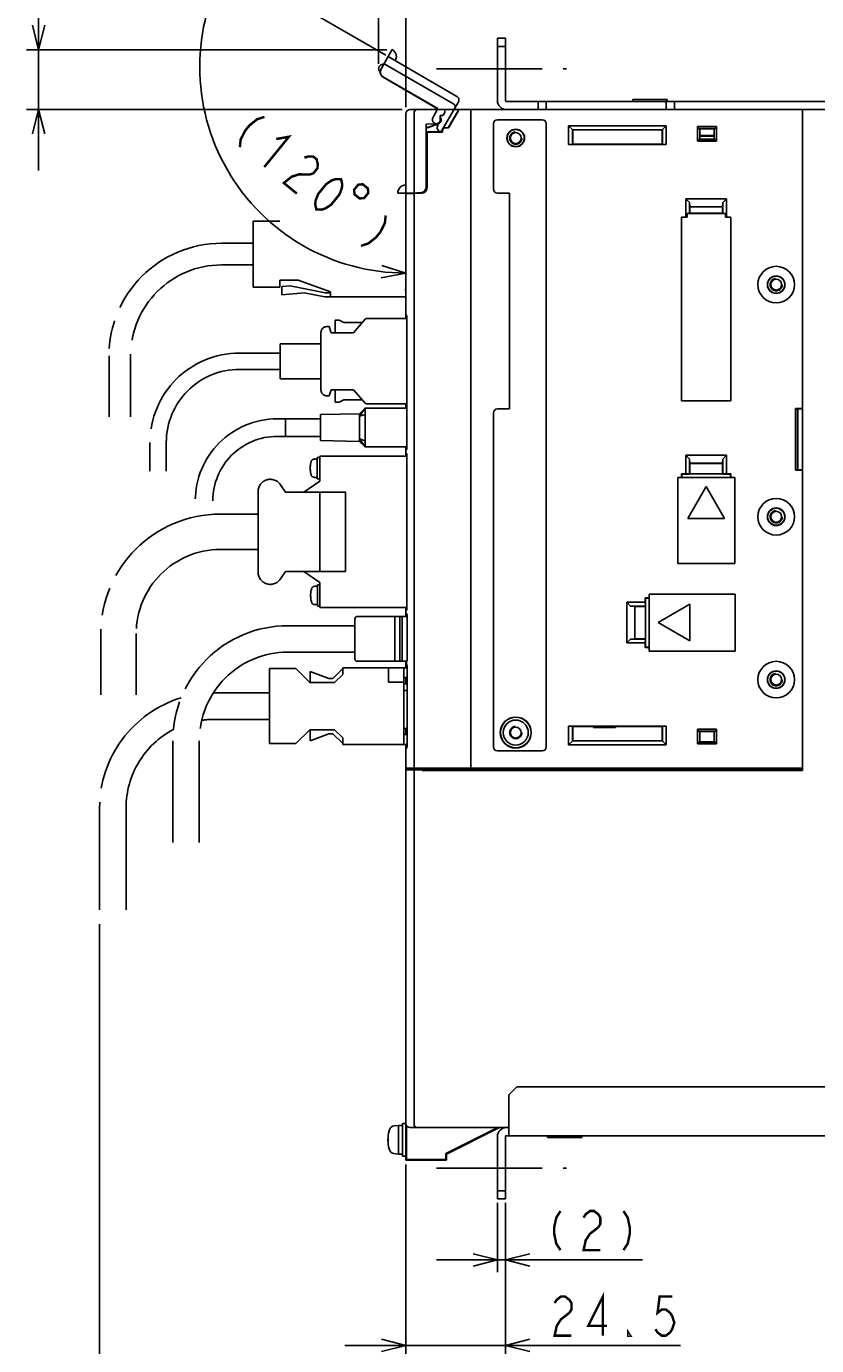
# Model space of a CAD drawing. Extents: x 97 to 1223, y 94 to 848.
# Tile 36 of 40: x 867 to 1061, y 351 to 675. Entities that reach past the tile are written whole.
import ezdxf

# ---------------------------------------------------------------- set-up
doc = ezdxf.new("R2010")
doc.units = 0
doc.header["$LTSCALE"] = 69.3
for name, pattern in [('CENTER', [0.6, 0.375, -0.075, 0.075, -0.075]), ('HIDDEN', [0.2, 0.1, -0.1]), ('PHANTOM', [0.8, 0.45, -0.05, 0.1, -0.05, 0.1, -0.05])]:
    doc.linetypes.add(name, pattern=pattern)
doc.layers.get('0').update_dxf_attribs({"linetype": 'CONTINUOUS'})
for name, color, linetype in [('ALL_AXIS', 7, 'CONTINUOUS'), ('ALL_CURVE', 7, 'CONTINUOUS'), ('ALL_DIM', 7, 'CONTINUOUS'), ('ALL_FEATURES', 7, 'CONTINUOUS'), ('DEFAULT_2', 8, 'HIDDEN'), ('OBSTRUCTIVE_DTM', 7, 'CONTINUOUS')]:
    doc.layers.add(name, color=color, linetype=linetype)
doc.dimstyles.get("Standard").update_dxf_attribs({"dimtxt": 2.5, "dimasz": 2.5, "dimexe": 1.25, "dimexo": 0.625, "dimtad": 1, "dimcen": 2.5, "dimazin": 3, "dimtfac": 1, "dimtmove": 0, "dimatfit": 3})

# ---------------------------------------------------------------- blocks, each defined once
blk = doc.blocks.new('_OPEN')
at = {"color": 0, "linetype": 'BYBLOCK'}
for p, q in [((0, 0), (-1, 0.25)), ((-1, -0.25), (0, 0)), ((-1, 0), (0, 0))]:
    blk.add_line(p, q, dxfattribs=at)
blk = doc.blocks.new('*D5')
at = {"layer": 'ALL_DIM', "color": 2, "linetype": 'CONTINUOUS'}
for p, q in [((953.31, 666.24), (953.31, 690.5)), ((960, 655.62), (960, 690.5)), ((953.31, 687.5), (938.31, 687.5)), ((938.31, 687.5), (956.66, 687.5)), ((990.93, 687.5), (956.66, 687.5)), ((960, 687.5), (990.93, 687.5))]:
    blk.add_line(p, q, dxfattribs=at)
at = {"layer": 'ALL_DIM', "color": 2, "linetype": 'CONTINUOUS', "xscale": 6, "yscale": 6, "zscale": 6}
blk.add_blockref('_OPEN', (953.31, 687.5), dxfattribs=at)
at = {"layer": 'ALL_DIM', "color": 2, "linetype": 'CONTINUOUS', "xscale": 6, "yscale": 6, "zscale": 6, "rotation": 180}
blk.add_blockref('_OPEN', (960, 687.5), dxfattribs=at)
blk = doc.blocks.new('*D6')
at = {"layer": 'ALL_DIM', "color": 2, "linetype": 'CONTINUOUS'}
for p, q in [((955.05, 668.35), (913.54, 692.32)), ((960, 632.18), (960, 611.84))]:
    blk.add_line(p, q, dxfattribs=at)
for points in [[(914.79, 684.78), (916.13, 690.82), (912.11, 686.12)], [(953.92, 613.7), (960, 614.84), (954.1, 616.69)]]:
    blk.add_lwpolyline(points, dxfattribs=at)
for start, end in [(150, 210), (210, 270)]:
    blk.add_arc((960, 665.49), 50.65, start, end, dxfattribs=at)
blk = doc.blocks.new('*D7')
at = {"layer": 'ALL_DIM', "color": 2, "linetype": 'CONTINUOUS'}
for p, q in [((869.75, 669.7), (869.75, 708.57)), ((869.75, 708.57), (869.75, 662.35)), ((955.32, 669.7), (866.75, 669.7)), ((869.75, 640), (869.75, 662.35)), ((959.08, 655), (866.75, 655)), ((869.75, 655), (869.75, 640))]:
    blk.add_line(p, q, dxfattribs=at)
at = {"layer": 'ALL_DIM', "color": 2, "linetype": 'CONTINUOUS', "xscale": 6, "yscale": 6, "zscale": 6}
for p, rotation in [((869.75, 669.7), 270), ((869.75, 655), 90)]:
    blk.add_blockref('_OPEN', p, dxfattribs=dict(at, rotation=rotation))
blk = doc.blocks.new('*D8')
at = {"layer": 'ALL_DIM', "color": 2, "linetype": 'CONTINUOUS'}
for p, q in [((960, 395.76), (960, 327.5)), ((1170, 395.44), (1170, 327.5)), ((960, 330.5), (1065, 330.5)), ((1170, 330.5), (1065, 330.5))]:
    blk.add_line(p, q, dxfattribs=at)
at = {"layer": 'ALL_DIM', "color": 2, "linetype": 'CONTINUOUS', "xscale": 6, "yscale": 6, "zscale": 6, "rotation": 180}
blk.add_blockref('_OPEN', (960, 330.5), dxfattribs=at)
at = {"layer": 'ALL_DIM', "color": 2, "linetype": 'CONTINUOUS', "xscale": 6, "yscale": 6, "zscale": 6}
blk.add_blockref('_OPEN', (1170, 330.5), dxfattribs=at)
blk = doc.blocks.new('*D9')
at = {"layer": 'ALL_DIM', "color": 2, "linetype": 'CONTINUOUS'}
for p, q in [((884.75, 454.98), (884.75, 327.5)), ((960, 395.96), (960, 327.5)), ((884.75, 330.5), (922.38, 330.5)), ((960, 330.5), (922.38, 330.5))]:
    blk.add_line(p, q, dxfattribs=at)
at = {"layer": 'ALL_DIM', "color": 2, "linetype": 'CONTINUOUS', "xscale": 6, "yscale": 6, "zscale": 6, "rotation": 180}
blk.add_blockref('_OPEN', (884.75, 330.5), dxfattribs=at)
at = {"layer": 'ALL_DIM', "color": 2, "linetype": 'CONTINUOUS', "xscale": 6, "yscale": 6, "zscale": 6}
blk.add_blockref('_OPEN', (960, 330.5), dxfattribs=at)
blk = doc.blocks.new('*D11')
at = {"layer": 'ALL_DIM', "color": 2, "linetype": 'CONTINUOUS'}
for p, q in [((960, 394.58), (960, 348.5)), ((984.5, 386.5), (984.5, 348.5)), ((960, 351.5), (945, 351.5)), ((945, 351.5), (972.25, 351.5)), ((1027.51, 351.5), (972.25, 351.5)), ((984.5, 351.5), (1027.51, 351.5))]:
    blk.add_line(p, q, dxfattribs=at)
at = {"layer": 'ALL_DIM', "color": 2, "linetype": 'CONTINUOUS', "xscale": 6, "yscale": 6, "zscale": 6}
blk.add_blockref('_OPEN', (960, 351.5), dxfattribs=at)
at = {"layer": 'ALL_DIM', "color": 2, "linetype": 'CONTINUOUS', "xscale": 6, "yscale": 6, "zscale": 6, "rotation": 180}
blk.add_blockref('_OPEN', (984.5, 351.5), dxfattribs=at)
blk = doc.blocks.new('*D12')
at = {"layer": 'ALL_DIM', "color": 2, "linetype": 'CONTINUOUS'}
for p, q in [((982.5, 386.5), (982.5, 369.5)), ((984.5, 386.5), (984.5, 369.5)), ((982.5, 372.5), (967.5, 372.5)), ((967.5, 372.5), (983.5, 372.5)), ((1018.12, 372.5), (983.5, 372.5)), ((984.5, 372.5), (1018.12, 372.5))]:
    blk.add_line(p, q, dxfattribs=at)
at = {"layer": 'ALL_DIM', "color": 2, "linetype": 'CONTINUOUS', "xscale": 6, "yscale": 6, "zscale": 6}
blk.add_blockref('_OPEN', (982.5, 372.5), dxfattribs=at)
at = {"layer": 'ALL_DIM', "color": 2, "linetype": 'CONTINUOUS', "xscale": 6, "yscale": 6, "zscale": 6, "rotation": 180}
blk.add_blockref('_OPEN', (984.5, 372.5), dxfattribs=at)

msp = doc.modelspace()

# ---------------------------------------------------------------- linework, layer by layer
at = {"color": 7, "linetype": 'CONTINUOUS'}
for p, q in [((1006.1, 503.5), (1006.1, 503.279)), ((1006.1, 503.279), (1011.5, 503.279)), ((1011.5, 503.279), (1011.5, 503.5)), ((999.4, 492.711), (999.4, 493))]:
    msp.add_line(p, q, dxfattribs=at)
for centre, radius, start, end in [((1009.222, 493), 4.318, 180, 183.88651), ((1009.222, 493), 4.318, 356.11349, 360), ((1019.46, 493), 5.334, 180, 183.14424)]:
    msp.add_arc(centre, radius, start, end, dxfattribs=at)
at = {"layer": 'ALL_AXIS', "color": 7, "linetype": 'CENTER'}
for p, q in [((967.5, 665), (999.5, 665)), ((967.5, 395), (999.5, 395))]:
    msp.add_line(p, q, dxfattribs=at)
at = {"layer": 'ALL_AXIS', "color": 7, "linetype": 'CONTINUOUS'}
for p, q in [((1015.8, 657.465), (1015.8, 657)), ((1015.8, 657.465), (1024.2, 657.465)), ((1024.2, 657.465), (1024.2, 657)), ((976, 493), (976, 654)), ((962, 493.3), (962, 634.388)), ((957.3, 530.5), (957.3, 519.5)), ((957.3, 530.5), (958.5, 530.5)), ((959.1, 530.5), (960.3, 530.5)), ((960.3, 530.5), (960.3, 519.817)), ((960, 493.3), (960, 497.918)), ((960, 493.3), (976, 493.3)), ((960.3, 493), (960.3, 493.3)), ((960.3, 493), (976, 493)), ((958.2, 405.5), (957.081, 405.402)), ((958.2, 405.5), (959.2, 405.5)), ((958.2, 405.5), (958.2, 398.5)), ((959.2, 406), (960, 406)), ((959.2, 406), (959.2, 398)), ((960, 406), (960, 398)), ((960.145, 403.772), (960, 403.772)), ((994.8, 402.535), (994.8, 403)), ((994.8, 402.535), (1003.2, 402.535)), ((1003.2, 402.535), (1003.2, 403)), ((958.2, 398.5), (957.081, 398.598)), ((958.2, 398.5), (959.2, 398.5)), ((960.145, 400.228), (960, 400.228)), ((959.2, 398), (960, 398))]:
    msp.add_line(p, q, dxfattribs=at)
at = {"layer": 'ALL_AXIS', "color": 8, "linetype": 'PHANTOM'}
for p, q in [((922.51, 611.4), (922.51, 627.6)), ((922.51, 627.6), (929.01, 627.6)), ((929.01, 613.1), (929.01, 611.4)), ((933.51, 613.1), (929.01, 613.1)), ((941.51, 610.25), (933.51, 613.1)), ((929.01, 611.4), (922.51, 611.4)), ((941.51, 609), (941.51, 610.25)), ((959.628, 609), (941.51, 609)), ((948.6, 580.3), (939, 580.1)), ((939, 573.7), (939, 580.1)), ((950, 581.65), (948.6, 579.678)), ((948.6, 580.3), (948.6, 573.5)), ((950, 580.15), (948.6, 579.678)), ((930.4, 574.75), (930.4, 579.05)), ((939, 579.05), (930.4, 579.05)), ((939, 574.75), (930.4, 574.75)), ((948.6, 573.5), (939, 573.7)), ((950, 572.15), (948.6, 574.122)), ((950, 573.65), (948.6, 574.122)), ((938.201, 569.18), (937.508, 569.18)), ((938.201, 564.33), (938.201, 569.53)), ((938.895, 569.53), (938.201, 569.53)), ((938.895, 563.75), (938.895, 569.9)), ((938.895, 569.9), (960.254, 569.9)), ((934.895, 561.05), (938.895, 563.75)), ((938.201, 564.68), (937.508, 564.68)), ((938.895, 564.33), (938.201, 564.33)), ((923.695, 541.4), (923.695, 561.2)), ((929.195, 562.859), (930.395, 561.05)), ((930.395, 541.55), (929.195, 539.741)), ((938.895, 538.85), (934.895, 541.55)), ((938.295, 537.92), (937.601, 537.92)), ((938.295, 533.07), (938.295, 538.27)), ((938.895, 538.27), (938.295, 538.27)), ((938.895, 532.7), (938.895, 538.85)), ((938.295, 533.42), (937.601, 533.42)), ((938.895, 533.07), (938.295, 533.07)), ((960.254, 532.7), (938.895, 532.7))]:
    msp.add_line(p, q, dxfattribs=at)
at = {"layer": 'ALL_AXIS', "color": 7, "linetype": 'CONTINUOUS'}
for points in [[(973.26, 400.227), (973.262, 400.231), (973.305, 400.256), (973.402, 400.309), (973.556, 400.39), (973.766, 400.499), (974.028, 400.634), (974.341, 400.793), (974.706, 400.979), (975.125, 401.191), (975.599, 401.43), (976.135, 401.699), (976.736, 402)], [(976.874, 402), (976.261, 401.694), (975.715, 401.422), (975.23, 401.182), (974.801, 400.97), (974.426, 400.785), (974.101, 400.626), (973.828, 400.493), (973.606, 400.386), (973.437, 400.306), (973.325, 400.254), (973.269, 400.23), (973.26, 400.227)], [(976.736, 402), (977.349, 402.306), (977.895, 402.578), (978.38, 402.818), (978.809, 403.03), (979.184, 403.215), (979.508, 403.374), (979.782, 403.507), (980.004, 403.614), (980.172, 403.694), (980.284, 403.746), (980.341, 403.77), (980.35, 403.773)], [(980.35, 403.773), (980.347, 403.769), (980.305, 403.744), (980.208, 403.691), (980.053, 403.61), (979.844, 403.501), (979.582, 403.366), (979.269, 403.207), (978.904, 403.021), (978.485, 402.809), (978.01, 402.57), (977.475, 402.301), (976.874, 402)]]:
    msp.add_lwpolyline(points, dxfattribs=at)
for centre, radius in [((1051, 612), 4.5), ((1051, 555), 4.5), ((1051, 515), 4.5), ((987, 502), 3.075)]:
    msp.add_circle(centre, radius, dxfattribs=at)
at = {"layer": 'ALL_AXIS', "color": 8, "linetype": 'PHANTOM'}
for centre, radius, start, end in [((959.628, 609.882), 0.882, 270, 295.03531), ((959.628, 609.882), 0.882, 64.28379, 79.58902), ((942.501, 566.93), 6, 163.80865, 196.19135), ((937.508, 568.38), 0.8, 90, 163.80865), ((926.695, 561.2), 3, 33.56834, 180), ((937.508, 565.48), 0.8, 196.19135, 270), ((926.695, 541.4), 3, 180, 326.43166), ((937.601, 537.12), 0.8, 90, 163.80865), ((942.595, 535.67), 6, 163.80865, 196.19135), ((937.601, 534.22), 0.8, 196.19135, 270)]:
    msp.add_arc(centre, radius, start, end, dxfattribs=at)
at = {"layer": 'ALL_AXIS', "color": 7, "linetype": 'CONTINUOUS'}
for centre, radius, start, end in [((957.194, 404.107), 1.3, 95, 164.11915), ((964.6, 402), 9, 164.11915, 195.88085), ((957.194, 399.893), 1.3, 195.88085, 265)]:
    msp.add_arc(centre, radius, start, end, dxfattribs=at)
at = {"layer": 'ALL_CURVE', "color": 40, "linetype": 'CONTINUOUS'}
msp.add_line((955.848, 402), (955.6, 402), dxfattribs=at)
msp.add_arc((964.6, 402), 9, 166.5066, 193.4934, dxfattribs=at)
at = {"layer": 'ALL_DIM', "color": 2, "linetype": 'CONTINUOUS', "const_width": 0.6}
for points in [[(925.261, 653.205), (923.45, 652.615), (921.536, 651.078), (920.526, 649.837), (919.412, 647.65), (919.203, 645.757)], [(928.149, 647.761), (931.265, 648.32), (925.207, 640.873)], [(935.059, 643.172), (935.964, 643.467), (937.269, 643.436), (938.07, 642.785), (938.365, 641.513), (938.261, 640.567), (937.251, 639.326), (936.346, 639.031), (935.041, 639.061), (933.735, 639.092), (931.925, 638.502), (930.01, 636.966), (933.213, 634.361)], [(938.016, 630.453), (937.72, 631.725), (937.825, 632.671), (938.434, 634.238), (940.453, 636.721), (941.863, 637.636), (942.769, 637.931), (944.074, 637.9), (944.37, 636.629), (944.265, 635.682), (943.656, 634.116), (941.636, 631.633), (940.226, 630.718), (939.321, 630.423), (938.016, 630.453)], [(948.286, 636.537), (947.276, 635.295), (947.392, 634.17), (948.633, 633.16), (949.759, 633.276), (950.768, 634.517), (950.653, 635.643), (949.411, 636.652), (948.286, 636.537)], [(955.043, 628.977), (954.834, 627.085), (953.72, 624.898), (952.71, 623.656), (950.795, 622.12), (948.985, 621.53)], [(997.993, 384.5), (996.961, 382.9), (996.445, 380.5), (996.445, 378.9), (996.961, 376.5), (997.993, 374.9)], [(1003.669, 382.9), (1004.185, 383.7), (1005.217, 384.5), (1006.249, 384.5), (1007.281, 383.7), (1007.797, 382.9), (1007.797, 381.3), (1007.281, 380.5)], [(1013.473, 384.5), (1014.505, 382.9), (1015.021, 380.5), (1015.021, 378.9), (1014.505, 376.5), (1013.473, 374.9)], [(1007.281, 380.5), (1005.217, 378.9), (1004.185, 377.3), (1003.669, 374.9), (1007.797, 374.9)], [(996.553, 361.9), (997.069, 362.7), (998.101, 363.5), (999.133, 363.5), (1000.165, 362.7), (1000.681, 361.9), (1000.681, 360.3), (1000.165, 359.5)], [(1008.421, 353.9), (1008.421, 363.5), (1004.809, 356.3), (1009.453, 356.3)], [(1025.449, 363.5), (1022.353, 363.5), (1021.837, 359.5), (1022.869, 360.3), (1023.901, 360.3), (1024.933, 359.5), (1025.449, 358.7), (1025.965, 357.1), (1025.449, 355.5), (1024.933, 354.7), (1023.901, 353.9), (1022.869, 353.9), (1021.837, 354.7), (1021.321, 355.5)], [(1000.165, 359.5), (998.101, 357.9), (997.069, 356.3), (996.553, 353.9), (1000.681, 353.9)], [(1015.129, 353.9), (1014.613, 353.9), (1014.613, 354.7), (1015.129, 353.9)]]:
    msp.add_lwpolyline(points, dxfattribs=at)
at = {"layer": 'ALL_FEATURES', "color": 3, "linetype": 'CONTINUOUS'}
for p, q in [((982.5, 657.2), (982.5, 672.5)), ((984.7, 655), (994, 655)), ((1024.5, 655), (1162.8, 655)), ((1001.7, 493), (1001.7, 492.711)), ((984.7, 405), (985.3, 405)), ((982.5, 387.5), (982.5, 402.8))]:
    msp.add_line(p, q, dxfattribs=at)
at = {"layer": 'ALL_FEATURES', "color": 7, "linetype": 'CONTINUOUS'}
for p, q in [((984.5, 672.5), (982.5, 672.5)), ((984.5, 672.5), (984.5, 657.2)), ((984.5, 670.5), (982.5, 670.5)), ((961, 655), (984.7, 655)), ((969.6, 654.995), (969.6, 654.5)), ((970.431, 650.55), (973, 655)), ((976, 492.8), (976, 655)), ((984.7, 657), (1162.8, 657)), ((992.5, 655), (992.5, 657)), ((1024.5, 655), (994, 655)), ((994.5, 655), (994.5, 657)), ((1024, 655), (1024, 657)), ((1026, 655), (1026, 657)), ((1057.493, 654.975), (1057.491, 655)), ((1057.491, 655), (1057.494, 654.966)), ((1057.493, 654.975), (1057.496, 654.866)), ((1057.496, 654.83), (1057.495, 654.901)), ((1057.498, 654.669), (1057.496, 654.866)), ((1057.499, 654.316), (1057.497, 654.707)), ((1057.5, 654.242), (1057.499, 654.5)), ((960, 603.7), (960, 654)), ((962, 634.5), (962, 654)), ((967.534, 651.532), (964.969, 651.442)), ((964.969, 636.032), (964.969, 651.442)), ((964.969, 651.442), (965, 651.412)), ((967.535, 651.501), (965, 651.412)), ((965, 650.476), (967.858, 651.444)), ((965, 636.001), (965, 651.412)), ((965, 650.439), (967.869, 651.411)), ((967.147, 651.487), (967.346, 651.429)), ((967.346, 651.429), (967.656, 651.429)), ((967.463, 651.451), (967.702, 651.442)), ((967.838, 651.506), (967.656, 651.444)), ((968.395, 652.076), (968.46, 652.078)), ((968.469, 653.531), (968.469, 652.5)), ((968.469, 653.531), (968.5, 653.5)), ((968.6, 653.531), (968.469, 653.531)), ((968.5, 653.5), (968.5, 652.5)), ((968.6, 653.5), (968.5, 653.5)), ((968.5, 652.678), (968.565, 652.679)), ((968.539, 652.195), (968.583, 652.5)), ((972.503, 654), (970.471, 650.48)), ((981.5, 651.5), (981.5, 635.5)), ((993.5, 652.5), (982.5, 652.5)), ((994.5, 498.5), (994.5, 651.5)), ((1057.5, 654.259), (1057.5, 492.647)), ((965, 649.5), (968.95, 649.5)), ((965, 649.465), (965.2, 649.465)), ((965.2, 649.465), (965.2, 635.949)), ((965.2, 649.465), (965.235, 649.43)), ((965.235, 635.95), (965.235, 649.43)), ((965.235, 649.43), (969.02, 649.43)), ((968.95, 649.5), (968.95, 649.8)), ((968.95, 649.5), (969.02, 649.43)), ((969.02, 649.8), (969.02, 649.43)), ((970.431, 650.55), (969.7, 650.55)), ((970.471, 650.48), (969.7, 650.48)), ((970.431, 650.55), (970.471, 650.48)), ((1000, 646.43), (1000, 651)), ((1000, 651), (1001, 650)), ((1000, 651), (1024, 651)), ((1000.964, 646.464), (1000.964, 650.036)), ((1000.964, 650.036), (1023.036, 650.036)), ((1001, 650), (1001, 646.5)), ((1023, 650), (1001, 650)), ((1023, 650), (1024, 651)), ((1023, 646.5), (1023, 650)), ((1023.036, 650.036), (1023.036, 646.464)), ((1024, 651), (1024, 646.43)), ((1031.7, 647.2), (1031.7, 650.8)), ((1031.819, 650.354), (1031.7, 650.8)), ((1031.7, 650.8), (1036.3, 650.8)), ((1031.819, 650.354), (1036.181, 650.354)), ((1031.819, 650.354), (1032.236, 650.3)), ((1032.236, 650.3), (1032.236, 647.7)), ((1035.764, 650.3), (1032.236, 650.3)), ((1032.236, 648.613), (1035.764, 648.613)), ((1032.236, 648.5), (1035.764, 648.5)), ((1036.181, 650.354), (1035.764, 650.3)), ((1035.764, 647.7), (1035.764, 650.3)), ((1036.3, 650.8), (1036.181, 650.354)), ((1036.3, 650.8), (1036.3, 647.2)), ((1000.964, 646.464), (1000, 646.43)), ((1024, 646.43), (1000, 646.43)), ((1000.964, 646.464), (1001, 646.5)), ((1001, 646.5), (1023, 646.5)), ((1023.036, 646.464), (1023, 646.5)), ((1024, 646.43), (1023.036, 646.464)), ((1031.7, 647.2), (1031.819, 647.646)), ((1036.3, 647.2), (1031.7, 647.2)), ((1031.819, 647.646), (1032.236, 647.7)), ((1036.181, 647.646), (1031.819, 647.646)), ((1032.236, 647.7), (1035.764, 647.7)), ((1036.181, 647.646), (1035.764, 647.7)), ((1036.181, 647.646), (1036.3, 647.2)), ((957.998, 634.5), (963.501, 634.5)), ((960, 634.318), (963.786, 634.451)), ((962.3, 634.5), (962.3, 634.399)), ((962.685, 634.5), (962.685, 634.534)), ((962.685, 634.534), (963.468, 634.533)), ((963.964, 634.573), (963.501, 634.5)), ((964.382, 634.786), (963.964, 634.573)), ((964, 634.479), (964, 634.592)), ((982.5, 634.5), (985.5, 634.5)), ((985.5, 634.5), (985.5, 581.5)), ((1028.8, 633.1), (1028.8, 628.57)), ((1028.8, 633.1), (1029.728, 632.172)), ((1028.8, 633.1), (1038.8, 633.1)), ((1029.728, 632.172), (1029.728, 629.463)), ((1029.764, 631.136), (1029.728, 632.172)), ((1037.872, 632.172), (1037.836, 631.136)), ((1037.872, 632.172), (1038.8, 633.1)), ((1037.872, 629.463), (1037.872, 632.172)), ((1038.8, 628.57), (1038.8, 633.1)), ((1027.73, 628.57), (1027.73, 583.43)), ((1027.73, 628.57), (1027.741, 628.559)), ((1028.8, 628.57), (1027.73, 628.57)), ((1027.741, 583.441), (1027.741, 628.559)), ((1027.741, 628.559), (1029.1, 628.559)), ((1029.1, 628.559), (1028.8, 628.57)), ((1029.728, 629.463), (1029.1, 629.441)), ((1029.1, 628.559), (1029.1, 629.441)), ((1029.1, 629.441), (1038.5, 629.441)), ((1029.728, 629.463), (1029.8, 629.536)), ((1029.764, 631.136), (1029.8, 631.1)), ((1029.764, 631.136), (1037.836, 631.136)), ((1029.8, 631.1), (1029.8, 629.536)), ((1037.8, 631.1), (1029.8, 631.1)), ((1029.8, 629.536), (1037.8, 629.536)), ((1037.836, 631.136), (1037.8, 631.1)), ((1037.8, 629.536), (1037.8, 631.1)), ((1037.872, 629.463), (1037.8, 629.536)), ((1037.872, 629.463), (1038.5, 629.441)), ((1038.5, 628.559), (1038.5, 629.441)), ((1038.8, 628.57), (1038.5, 628.559)), ((1038.5, 628.559), (1039.859, 628.559)), ((1039.87, 628.57), (1038.8, 628.57)), ((1039.87, 628.57), (1039.859, 628.559)), ((1039.859, 628.559), (1039.859, 583.441)), ((1039.87, 583.43), (1039.87, 628.57)), ((960.022, 604.651), (960, 604.761)), ((960.084, 604.56), (960.022, 604.651)), ((960.168, 604.504), (960.084, 604.56)), ((960.246, 604.145), (960.254, 603.979)), ((960.254, 571.921), (960.254, 603.979)), ((1027.73, 583.43), (1027.741, 583.441)), ((1027.73, 583.43), (1039.87, 583.43)), ((1039.859, 583.441), (1027.741, 583.441)), ((1039.87, 583.43), (1039.859, 583.441)), ((960, 582.7), (960, 581.65)), ((981.5, 580.5), (981.5, 498.5)), ((985.5, 581.5), (982.5, 581.5)), ((1055.704, 581.57), (1055.704, 566.43)), ((1055.704, 581.57), (1057.5, 581.57)), ((1055.8, 581.378), (1055.704, 581.57)), ((1055.739, 581.5), (1057.483, 581.5)), ((1055.8, 566.5), (1055.8, 581.5)), ((1055.827, 581.5), (1055.827, 566.5)), ((1056.3, 581.5), (1056.3, 566.5)), ((1057.471, 581.5), (1057.471, 566.5)), ((1057.5, 581.57), (1057.483, 581.5)), ((960, 569.9), (960, 572.15)), ((960.022, 571.249), (960, 571.139)), ((960.022, 570.751), (960, 570.861)), ((960.084, 571.34), (960.022, 571.249)), ((960.084, 570.66), (960.022, 570.751)), ((960.168, 571.396), (960.084, 571.34)), ((960.168, 570.604), (960.084, 570.66)), ((960.254, 571.921), (960.246, 571.756)), ((960.246, 570.246), (960.254, 570.079)), ((960.254, 532.521), (960.254, 570.079)), ((1028.8, 570.1), (1028.8, 565.57)), ((1028.8, 570.1), (1029.728, 569.172)), ((1028.8, 570.1), (1038.8, 570.1)), ((1029.764, 568.136), (1029.728, 569.172)), ((1029.728, 569.172), (1029.728, 565.537)), ((1029.764, 568.136), (1029.8, 568.1)), ((1029.764, 568.136), (1037.836, 568.136)), ((1029.8, 568.1), (1029.8, 565.535)), ((1037.8, 568.1), (1029.8, 568.1)), ((1037.836, 568.136), (1037.8, 568.1)), ((1037.8, 565.535), (1037.8, 568.1)), ((1037.872, 569.172), (1037.836, 568.136)), ((1037.872, 569.172), (1038.8, 570.1)), ((1037.872, 565.537), (1037.872, 569.172)), ((1038.8, 565.57), (1038.8, 570.1)), ((1026.8, 564.6), (1026.8, 543.5)), ((1040.8, 564.6), (1026.8, 564.6)), ((1027.73, 565.57), (1027.73, 564.6)), ((1027.73, 565.57), (1027.8, 565.5)), ((1028.8, 565.57), (1027.73, 565.57)), ((1027.8, 565.5), (1027.8, 564.6)), ((1029.765, 565.5), (1027.8, 565.5)), ((1029.728, 565.537), (1028.8, 565.57)), ((1029.728, 565.537), (1029.765, 565.5)), ((1029.765, 565.5), (1029.8, 565.535)), ((1029.8, 565.535), (1037.8, 565.535)), ((1037.835, 565.5), (1037.8, 565.535)), ((1037.872, 565.537), (1037.835, 565.5)), ((1039.8, 565.5), (1037.835, 565.5)), ((1038.8, 565.57), (1037.872, 565.537)), ((1039.87, 565.57), (1038.8, 565.57)), ((1039.87, 565.57), (1039.8, 565.5)), ((1039.8, 564.6), (1039.8, 565.5)), ((1039.87, 564.6), (1039.87, 565.57)), ((1040.8, 543.5), (1040.8, 564.6)), ((1055.704, 566.43), (1055.8, 566.622)), ((1057.5, 566.43), (1055.704, 566.43)), ((1055.739, 566.5), (1057.483, 566.5)), ((1057.5, 566.43), (1057.483, 566.5)), ((1033.8, 562.394), (1029.3, 554.6)), ((1038.3, 554.6), (1033.8, 562.394)), ((1029.3, 554.6), (1038.3, 554.6)), ((1026.8, 543.5), (1040.8, 543.5)), ((1018.83, 535.07), (1018.83, 534)), ((1018.83, 535.07), (1018.9, 535)), ((1019.8, 535.07), (1018.83, 535.07)), ((1018.9, 535), (1018.9, 533.035)), ((1019.8, 535), (1018.9, 535)), ((1019.8, 536), (1019.8, 522)), ((1040.9, 536), (1019.8, 536)), ((1040.9, 522), (1040.9, 536)), ((960, 531.466), (960, 532.7)), ((960.022, 531.849), (960, 531.739)), ((960, 530.5), (960, 531.463)), ((960.084, 531.94), (960.022, 531.849)), ((960.168, 531.996), (960.084, 531.94)), ((960.254, 532.521), (960.246, 532.356)), ((1014.3, 524), (1014.3, 534)), ((1015.228, 533.072), (1014.3, 534)), ((1018.83, 534), (1014.3, 534)), ((1018.863, 533.072), (1015.228, 533.072)), ((1015.228, 533.072), (1016.264, 533.036)), ((1016.264, 524.964), (1016.264, 533.036)), ((1016.264, 533.036), (1016.3, 533)), ((1016.3, 533), (1016.3, 525)), ((1018.865, 533), (1016.3, 533)), ((1018.83, 534), (1018.863, 533.072)), ((1018.863, 533.072), (1018.9, 533.035)), ((1018.9, 533.035), (1018.865, 533)), ((1018.865, 533), (1018.865, 525)), ((1029.8, 533.5), (1022.006, 529)), ((1029.8, 524.5), (1029.8, 533.5)), ((958.5, 530.5), (957.3, 530.5)), ((958.5, 530.5), (958.5, 519.5)), ((959.1, 530.5), (959.1, 519.5)), ((960.3, 530.5), (959.1, 530.5)), ((960.195, 531.195), (960.193, 531.197)), ((960.301, 530.827), (960.312, 530.628)), ((960.312, 530.628), (960.312, 520.015)), ((1022.006, 529), (1029.8, 524.5)), ((1014.3, 524), (1015.228, 524.928)), ((1016.264, 524.964), (1015.228, 524.928)), ((1015.228, 524.928), (1018.863, 524.928)), ((1016.264, 524.964), (1016.3, 525)), ((1016.3, 525), (1018.865, 525)), ((1018.863, 524.928), (1018.83, 524)), ((1018.863, 524.928), (1018.9, 524.965)), ((1018.9, 524.965), (1018.865, 525)), ((1018.9, 524.965), (1018.9, 523)), ((1014.3, 524), (1018.83, 524)), ((1018.83, 524), (1018.83, 522.93)), ((1018.83, 522.93), (1018.9, 523)), ((1018.83, 522.93), (1019.8, 522.93)), ((1018.9, 523), (1019.8, 523)), ((1019.8, 522), (1040.9, 522)), ((958.5, 519.5), (957.3, 519.5)), ((960.222, 519.5), (959.1, 519.5)), ((960, 517.9), (960, 519.5)), ((960.19, 519.376), (960.206, 519.471)), ((960.19, 518.794), (960.19, 519.376)), ((960.19, 518.794), (960.213, 518.68)), ((960.206, 519.471), (960.222, 519.51)), ((960.213, 518.68), (960.222, 518.659)), ((960.222, 519.511), (960.222, 519.51)), ((960.222, 518.659), (960.222, 518.659)), ((960.312, 520.015), (960.311, 519.996)), ((960, 515.5), (960, 514)), ((960.311, 518.174), (960.312, 518.155)), ((960.312, 518.155), (960.312, 498.735)), ((960, 503), (960, 501.5)), ((1000, 499), (1000, 503.57)), ((1000, 503.57), (1024, 503.57)), ((1000, 503.57), (1000.964, 503.536)), ((1000.964, 503.536), (1001, 503.5)), ((1000.964, 499.964), (1000.964, 503.536)), ((1001, 503.5), (1001, 500)), ((1023, 503.5), (1001, 503.5)), ((1023.036, 503.536), (1023, 503.5)), ((1023, 500), (1023, 503.5)), ((1023.036, 503.536), (1024, 503.57)), ((1023.036, 503.536), (1023.036, 499.964)), ((1024, 503.57), (1024, 499)), ((1031.7, 502.8), (1036.3, 502.8)), ((1031.7, 499.2), (1031.7, 502.8)), ((1031.819, 502.354), (1031.7, 502.8)), ((1031.819, 502.354), (1036.181, 502.354)), ((1031.819, 502.354), (1032.236, 502.3)), ((1035.764, 502.3), (1032.236, 502.3)), ((1032.236, 502.3), (1032.236, 499.7)), ((1036.181, 502.354), (1035.764, 502.3)), ((1035.764, 499.7), (1035.764, 502.3)), ((1036.3, 502.8), (1036.181, 502.354)), ((1036.3, 502.8), (1036.3, 499.2)), ((960, 499.1), (960, 497.919)), ((1000, 499), (1001, 500)), ((1024, 499), (1000, 499)), ((1023.036, 499.964), (1000.964, 499.964)), ((1001, 500), (1023, 500)), ((1023, 500), (1024, 499)), ((1031.7, 499.2), (1031.819, 499.646)), ((1036.3, 499.2), (1031.7, 499.2)), ((1031.819, 499.646), (1032.236, 499.7)), ((1036.181, 499.646), (1031.819, 499.646)), ((1032.236, 499.7), (1035.764, 499.7)), ((1036.181, 499.646), (1035.764, 499.7)), ((1036.181, 499.646), (1036.3, 499.2)), ((960.21, 498.202), (960.202, 498.19)), ((960.312, 498.735), (960.302, 498.549)), ((982.5, 497.5), (993.5, 497.5)), ((960, 406), (960, 493.3)), ((964, 492.813), (960, 492.743)), ((962, 406), (962, 493)), ((962.119, 493), (962.119, 492.78)), ((963.25, 492.8), (963.25, 493)), ((964, 492.813), (964, 492.647)), ((964, 492.713), (964.75, 492.713)), ((1057.5, 492.647), (964, 492.647)), ((964.75, 492.713), (964.75, 493)), ((964.75, 492.826), (974.708, 493)), ((964.75, 492.8), (976, 492.8)), ((976, 493.3), (1057.5, 493.3)), ((976, 493), (1057.497, 493)), ((976, 492.912), (980.825, 492.912)), ((980.825, 493), (980.825, 492.912)), ((981.052, 492.798), (980.825, 492.912)), ((981.052, 493), (981.052, 492.798)), ((981.052, 492.798), (989.738, 492.798)), ((989.738, 492.798), (989.738, 493)), ((989.738, 492.798), (990, 492.667)), ((990, 493), (990, 492.667)), ((990, 492.667), (991.5, 492.667)), ((991.5, 492.667), (991.5, 493)), ((991.762, 492.798), (991.5, 492.667)), ((991.762, 492.798), (991.762, 493)), ((991.762, 492.798), (993.448, 492.798)), ((993.448, 492.798), (993.448, 493)), ((993.5, 492.824), (993.448, 492.798)), ((993.5, 492.824), (993.5, 493)), ((993.5, 492.824), (995.343, 492.824)), ((995.343, 492.824), (995.343, 493)), ((995.343, 492.824), (995.797, 492.711)), ((995.797, 492.711), (1018.203, 492.711)), ((1002.5, 493), (1002.5, 492.711)), ((1018.203, 492.711), (1018.5, 492.785)), ((1018.5, 492.785), (1018.5, 493)), ((1018.5, 492.785), (1023.1, 492.768)), ((1023.1, 493), (1023.1, 492.768)), ((1023.1, 492.768), (1029.799, 492.768)), ((1029.799, 492.768), (1029.799, 493)), ((1029.799, 492.768), (1030, 492.667)), ((1030, 493), (1030, 492.667)), ((1030, 492.667), (1031.5, 492.667)), ((1031.5, 492.667), (1031.5, 493)), ((1031.701, 492.768), (1031.5, 492.667)), ((1031.701, 493), (1031.701, 492.768)), ((1031.701, 492.768), (1033.57, 492.768)), ((1033.57, 492.768), (1033.57, 493)), ((1033.57, 492.768), (1033.989, 492.663)), ((1033.989, 492.663), (1050.011, 492.663)), ((1034.75, 492.941), (1034.691, 493)), ((1049.25, 492.941), (1034.75, 492.941)), ((1034.75, 492.663), (1034.75, 492.941)), ((1049.309, 493), (1049.25, 492.941)), ((1049.25, 492.663), (1049.25, 492.941)), ((1050.011, 492.663), (1050.43, 492.768)), ((1050.43, 492.768), (1050.43, 493)), ((1050.43, 492.768), (1052.894, 492.768)), ((1052.894, 493), (1052.894, 492.768)), ((1052.894, 492.768), (1053.1, 492.665)), ((1053.1, 493), (1053.1, 492.665)), ((1054.8, 492.665), (1053.1, 492.665)), ((1054.8, 492.665), (1054.8, 493)), ((1055.309, 492.669), (1054.8, 492.665)), ((1055.309, 492.669), (1055.309, 493)), ((1055.352, 492.691), (1055.309, 492.669)), ((1055.352, 493), (1055.352, 492.691)), ((1057.456, 492.691), (1055.352, 492.691)), ((1057.456, 493), (1057.456, 492.691)), ((1057.456, 492.691), (1057.5, 492.647)), ((1057.497, 493), (1057.497, 493.3)), ((987.3, 415), (985.3, 413)), ((1160.2, 415), (987.3, 415)), ((985.3, 403), (985.3, 413)), ((960.175, 405.446), (960.175, 397.175)), ((961, 405), (984.7, 405)), ((969.825, 398.608), (982.61, 405)), ((970, 398.5), (983, 405)), ((960.03, 403.772), (960.033, 404.077)), ((960.054, 404.077), (960.058, 403.772)), ((984.5, 387.5), (984.5, 402.8)), ((984.7, 403), (1162.8, 403)), ((960.033, 399.923), (960.03, 400.228)), ((960.058, 400.228), (960.054, 399.923)), ((960.12, 399.923), (960.117, 400.228)), ((969.825, 398.608), (970, 398.5)), ((969.825, 397.175), (969.825, 398.608)), ((970, 397.087), (970, 398.5)), ((960, 397), (960, 398)), ((960, 397), (960.175, 397.175)), ((969.825, 397), (960, 397)), ((960.175, 397.175), (969.825, 397.175)), ((970, 397.087), (969.825, 397.175)), ((969.825, 397), (970, 397.087)), ((984.5, 389.5), (982.5, 389.5)), ((984.5, 387.5), (982.5, 387.5))]:
    msp.add_line(p, q, dxfattribs=at)
at = {"layer": 'ALL_FEATURES', "color": 8, "linetype": 'PHANTOM'}
for p, q in [((953.911, 664.963), (956.663, 669.729)), ((972.549, 658.245), (955.662, 667.995)), ((953.729, 664.261), (953.562, 664.358)), ((954.349, 665.653), (953.957, 664.975)), ((954.319, 665.67), (954.349, 665.653)), ((954.662, 666.263), (971.549, 656.513)), ((954.461, 662.915), (967.808, 655.209)), ((954.504, 662.926), (967.85, 655.221)), ((966.645, 652.955), (967.85, 655.221)), ((967.697, 655), (967.808, 655.209)), ((967.85, 655.221), (967.808, 655.209)), ((972.915, 656.879), (968.617, 649.434)), ((967.909, 651.145), (967.016, 651.661)), ((967.866, 651.134), (967.248, 651.491)), ((967.816, 651.047), (967.866, 651.134)), ((967.843, 651.032), (967.909, 651.145)), ((967.909, 651.145), (967.866, 651.134)), ((968.611, 649.434), (968.182, 649.681)), ((922.51, 622.15), (914.71, 622.15)), ((922.51, 616.85), (914.71, 616.85)), ((929.51, 611.508), (931.563, 611.695)), ((929.51, 609.5), (929.51, 611.508)), ((935.01, 610), (929.51, 609.5)), ((931.563, 611.695), (940.207, 610)), ((940.11, 609), (935.01, 610)), ((940.207, 610), (941.51, 610)), ((941.51, 609), (940.11, 609)), ((942.62, 600.2), (942.62, 603.3)), ((942.62, 603.3), (943.62, 603.3)), ((943.62, 603.3), (944.72, 602.7)), ((944.72, 602.7), (949.263, 602.7)), ((947.12, 600.2), (949.881, 603.421)), ((950.488, 603.7), (960.254, 603.7)), ((939.12, 586.2), (939.12, 600.2)), ((940.62, 601.7), (941.12, 601.7)), ((941.12, 601.7), (941.62, 600.2)), ((941.62, 600.2), (947.12, 600.2)), ((929.12, 588.9), (929.12, 597.5)), ((939.12, 597.5), (929.12, 597.5)), ((887.06, 594.5), (887.06, 579.5)), ((892.36, 594.5), (892.36, 579.5)), ((929.12, 595.2), (919.12, 595.2)), ((929.12, 591.2), (919.12, 591.2)), ((939.12, 588.9), (929.12, 588.9)), ((941.12, 584.7), (940.62, 584.7)), ((941.62, 586.2), (941.12, 584.7)), ((947.12, 586.2), (941.62, 586.2)), ((942.62, 583.1), (942.62, 586.2)), ((944.72, 583.7), (943.62, 583.1)), ((949.263, 583.7), (944.72, 583.7)), ((949.881, 582.979), (947.12, 586.2)), ((943.62, 583.1), (942.62, 583.1)), ((950, 581.65), (948.6, 580.3)), ((950, 572.15), (950, 581.65)), ((960.254, 581.65), (950, 581.65)), ((960.254, 582.7), (950.488, 582.7)), ((930.4, 579.05), (928.4, 579.05)), ((930.4, 574.75), (930.4, 579.05)), ((930.4, 574.75), (928.4, 574.75)), ((948.6, 573.5), (950, 572.15)), ((897.12, 573.2), (897.12, 566.2)), ((901.12, 573.2), (901.12, 566.2)), ((950, 572.15), (960.254, 572.15)), ((930.395, 561.05), (945.195, 561.05)), ((938.895, 561.05), (938.895, 541.55)), ((945.195, 561.05), (945.195, 541.55)), ((923.695, 555.65), (914.395, 555.65)), ((923.695, 546.95), (914.395, 546.95)), ((930.395, 541.55), (945.195, 541.55)), ((947.5, 528.25), (931, 528.25)), ((947.5, 520), (947.5, 530)), ((957.3, 530.5), (948, 530.5)), ((959.1, 530.5), (958.5, 530.5)), ((885.045, 526.3), (885.045, 511.3)), ((893.745, 526.3), (893.745, 511.3)), ((947.5, 521.75), (931, 521.75)), ((957.3, 519.5), (948, 519.5)), ((959.1, 519.5), (958.5, 519.5)), ((926.5, 517.7), (926.5, 499.3)), ((933, 517.7), (926.5, 517.7)), ((936.4, 514.3), (933, 517.7)), ((936.5, 517), (936.5, 514.3)), ((941.086, 515.3), (936.5, 517)), ((942.086, 515.3), (941.086, 515.3)), ((944.5, 517.714), (942.086, 515.3)), ((944.5, 516.3), (942.5, 514.3)), ((944.5, 517.9), (944.5, 516.3)), ((944.5, 517.9), (960.312, 517.9)), ((955.7, 517.9), (955.7, 514.4)), ((959.5, 499.1), (959.5, 517.9)), ((960.312, 515.5), (959.5, 515.5)), ((942.5, 514.3), (936.4, 514.3)), ((959.5, 514.4), (955.7, 514.4)), ((960.312, 514), (959.5, 514)), ((960.312, 512.3), (959.5, 512.3)), ((926.5, 511.75), (913, 511.75)), ((926.5, 505.25), (913, 505.25)), ((933, 499.3), (936.4, 502.7)), ((936.4, 502.7), (942.5, 502.7)), ((936.5, 502.7), (936.5, 500)), ((942.5, 502.7), (944.5, 500.7)), ((960.312, 503), (959.5, 503)), ((902.75, 500), (902.75, 475)), ((909.25, 500), (909.25, 475)), ((926.5, 499.3), (933, 499.3)), ((936.5, 500), (941.086, 501.7)), ((941.086, 501.7), (942.086, 501.7)), ((942.086, 501.7), (944.5, 499.286)), ((944.5, 500.7), (944.5, 499.1)), ((944.5, 499.1), (960.312, 499.1)), ((960.312, 501.5), (959.5, 501.5)), ((884.75, 483.5), (884.75, 458.5)), ((891.25, 483.5), (891.25, 458.5))]:
    msp.add_line(p, q, dxfattribs=at)
for points in [[(957.394, 666.995), (957.555, 667.354), (957.658, 667.921), (957.595, 668.506), (957.361, 669.046), (956.99, 669.488), (956.662, 669.727)], [(954.461, 662.915), (954.096, 663.21), (953.84, 663.604), (953.719, 664.057), (953.743, 664.526), (953.911, 664.963)], [(953.957, 664.975), (953.788, 664.537), (953.763, 664.069), (953.884, 663.615), (954.139, 663.222), (954.504, 662.926)], [(972.077, 655.427), (972.137, 655.611), (972.12, 655.83), (972.018, 656.069), (971.826, 656.305), (971.549, 656.513)], [(968.195, 649.705), (968.06, 649.803), (967.938, 649.927), (967.834, 650.079)], [(968.611, 649.434), (968.547, 649.483), (968.403, 649.576), (968.195, 649.705)], [(968.617, 649.434), (968.616, 649.434), (968.614, 649.433), (968.611, 649.434)]]:
    msp.add_lwpolyline(points, dxfattribs=at)
at = {"layer": 'ALL_FEATURES', "color": 7, "linetype": 'CONTINUOUS'}
for points in [[(962.677, 655), (962.487, 654.96), (962.306, 654.836), (962.15, 654.629), (962.041, 654.344), (962, 654)], [(969.573, 654.5), (969.556, 654.333), (969.51, 654.166), (969.43, 654)], [(969.6, 654.995), (969.589, 654.915), (969.58, 654.744), (969.573, 654.5)], [(969.597, 655), (969.598, 654.999), (969.599, 654.998), (969.6, 654.995)], [(972.503, 654), (972.664, 654.281), (972.805, 654.533), (972.916, 654.737), (972.992, 654.883), (973.033, 654.971), (973.04, 655)], [(967.656, 651.429), (967.949, 651.515), (968.21, 651.683), (968.411, 651.914), (968.539, 652.195)], [(968.583, 652.5), (968.561, 652.715), (968.5, 652.913)], [(960, 636.5), (959.609, 636.46), (959.066, 636.266), (958.591, 635.919), (958.24, 635.447), (958.043, 634.904), (958, 634.5)], [(963.468, 634.533), (963.932, 634.606), (964.35, 634.819), (964.682, 635.15), (964.895, 635.569), (964.969, 636.032)], [(965.235, 635.95), (965.186, 635.57), (965.043, 635.215), (964.814, 634.908), (964.515, 634.669), (964.165, 634.513), (963.786, 634.451)], [(964, 634.479), (964.324, 634.585), (964.617, 634.762), (964.862, 635.001), (965.046, 635.288), (965.161, 635.609), (965.2, 635.949)], [(965, 636.001), (964.927, 635.537), (964.714, 635.118), (964.382, 634.786)], [(963.888, 634.464), (963.944, 634.473), (964, 634.485)], [(960.14, 604.521), (960.139, 604.523), (960.154, 604.5), (960.187, 604.427)], [(960.187, 604.427), (960.221, 604.306), (960.246, 604.145)], [(960.14, 570.621), (960.139, 570.623), (960.154, 570.6), (960.187, 570.527)], [(960.246, 571.756), (960.223, 571.602), (960.191, 571.483), (960.159, 571.408), (960.15, 571.393)], [(960.187, 570.527), (960.221, 570.406), (960.246, 570.246)], [(960.246, 532.356), (960.223, 532.202), (960.191, 532.083), (960.159, 532.008), (960.15, 531.993)], [(960.193, 531.197), (960.206, 531.177), (960.238, 531.109)], [(960.238, 531.109), (960.274, 530.988), (960.301, 530.827)], [(960.311, 519.996), (960.3, 519.811), (960.272, 519.655), (960.236, 519.542), (960.222, 519.511)], [(960.222, 518.659), (960.236, 518.628), (960.272, 518.515), (960.3, 518.359), (960.311, 518.174)], [(960.302, 498.549), (960.276, 498.389), (960.241, 498.27), (960.21, 498.202)], [(962.677, 405), (962.558, 405.016), (962.44, 405.063), (962.327, 405.144), (962.224, 405.257), (962.134, 405.403), (962.063, 405.578), (962.017, 405.78), (962, 406)], [(960.033, 404.077), (960.036, 404.254), (960.04, 404.363), (960.044, 404.4)], [(960.044, 404.4), (960.047, 404.363), (960.051, 404.254), (960.054, 404.077)], [(960.117, 403.772), (960.12, 404.077), (960.124, 404.254), (960.127, 404.363), (960.131, 404.4)], [(960.131, 404.4), (960.135, 404.363), (960.138, 404.254), (960.141, 404.077), (960.144, 403.837), (960.147, 403.539), (960.149, 403.191), (960.151, 402.808), (960.152, 402.405), (960.152, 402)], [(960.152, 402), (960.152, 401.594), (960.151, 401.191), (960.149, 400.807), (960.147, 400.46), (960.144, 400.162), (960.141, 399.923), (960.138, 399.746), (960.135, 399.637), (960.131, 399.6)], [(960.044, 399.6), (960.04, 399.637), (960.036, 399.746), (960.033, 399.923)], [(960.054, 399.923), (960.051, 399.746), (960.047, 399.637), (960.044, 399.6)], [(960.131, 399.6), (960.127, 399.637), (960.124, 399.746), (960.12, 399.923)]]:
    msp.add_lwpolyline(points, dxfattribs=at)
for centre, radius in [((987, 648), 2.159), ((987, 648), 2.1), ((1051, 612), 2.159), ((1051, 612), 2.1), ((1051, 555), 2.159), ((1051, 555), 2.1), ((1051, 515), 2.159), ((1051, 515), 2.1), ((987, 502), 3.809), ((987, 502), 3.75), ((987, 502), 1.337)]:
    msp.add_circle(centre, radius, dxfattribs=at)
at = {"layer": 'ALL_FEATURES', "color": 8, "linetype": 'PHANTOM'}
for centre, radius, start, end in [((954.377, 665.042), 1.064, 80.01596, 219.98404), ((972.049, 657.379), 1, 330, 60), ((967.5, 652.5), 1, 152, 240), ((967.5, 652.5), 0.969, 152, 240), ((968.682, 650.547), 1, 150, 240), ((968.682, 650.547), 0.969, 150, 208.92068), ((914.71, 594.5), 27.65, 90, 180), ((914.71, 594.5), 22.35, 90, 180), ((950.488, 602.9), 0.8, 90, 139.39871), ((940.62, 600.2), 1.5, 90, 180), ((919.12, 573.2), 22, 90, 180), ((919.12, 573.2), 18, 90, 180), ((940.62, 586.2), 1.5, 180, 270), ((950.488, 583.5), 0.8, 220.60129, 270), ((928.4, 558.9), 20.15, 90, 180), ((928.4, 558.9), 15.85, 90, 180), ((914.395, 526.3), 29.35, 90, 180), ((914.395, 526.3), 20.65, 90, 180), ((931, 500), 28.25, 90, 180), ((948, 530), 0.5, 90, 180), ((931, 500), 21.75, 90, 180), ((948, 520), 0.5, 180, 270), ((913, 483.5), 28.25, 106.92808, 180), ((913, 483.5), 28.25, 90, 90.63737), ((913, 483.5), 21.75, 117.63651, 180), ((913, 483.5), 21.75, 90, 98.29032)]:
    msp.add_arc(centre, radius, start, end, dxfattribs=at)
at = {"layer": 'ALL_FEATURES', "color": 7, "linetype": 'CONTINUOUS'}
for centre, radius, start, end in [((961, 654), 1, 90, 180), ((968.6, 654.5), 1, 270, 360), ((984.7, 657.2), 0.2, 180, 270), ((967.5, 652.5), 1.115, 246.63352, 288.71626), ((967.5, 652.5), 1.05, 254.78557, 268), ((967.5, 652.5), 0.969, 272, 360), ((967.5, 652.5), 1, 272, 360), ((967.5, 652.5), 1.05, 288.791, 9.85613), ((967.5, 652.5), 1.15, 288.71626, 28.69904), ((968.6, 654.5), 0.969, 270, 328.92068), ((982.5, 651.5), 1, 90, 180), ((993.5, 651.5), 1, 0, 90), ((969.7, 649.8), 0.75, 90, 180), ((969.7, 649.8), 0.68, 90, 180), ((982.5, 635.5), 1, 180, 270), ((963.2, 634.864), 1.064, 200.01596, 206.21884), ((982.5, 580.5), 1, 90, 180), ((960.3, 531.463), 0.3, 180, 248.76448), ((960.3, 519.212), 0.3, 113.25, 180.00042), ((960.3, 518.958), 0.3, 180, 253.25962), ((960.3, 497.919), 0.3, 107.99873, 180), ((982.5, 498.5), 1, 180, 270), ((993.5, 498.5), 1, 270, 360), ((961, 406), 1, 180, 270), ((984.7, 402.8), 0.2, 90, 180)]:
    msp.add_arc(centre, radius, start, end, dxfattribs=at)
at = {"layer": 'ALL_FEATURES', "color": 3, "linetype": 'CONTINUOUS'}
for centre, start, end in [((984.7, 657.2), 180, 270), ((984.7, 402.8), 90, 180)]:
    msp.add_arc(centre, 2.2, start, end, dxfattribs=at)
at = {"layer": 'DEFAULT_2', "color": 8, "linetype": 'HIDDEN'}
for p, q in [((960.142, 404), (960, 404)), ((960.142, 400), (960, 400))]:
    msp.add_line(p, q, dxfattribs=at)
for centre in [(987, 648), (1051, 612), (1051, 555), (1051, 515), (987, 502)]:
    msp.add_circle(centre, 1.5, dxfattribs=at)
at = {"layer": 'OBSTRUCTIVE_DTM', "color": 7, "linetype": 'CONTINUOUS'}
for centre in [(987, 648), (1051, 612), (1051, 555), (1051, 515)]:
    msp.add_circle(centre, 1.337, dxfattribs=at)

# ---------------------------------------------------------------- dimensions: what is measured, and where the dimension line sits
at = {"layer": 'ALL_DIM', "color": 2, "linetype": 'CONTINUOUS'}
for base, p1, p2, angle, picture, middle in [((869.75, 669.697), (959.084, 655), (955.32, 669.697), 90, '*D7', (867.35, 675.55)), ((953.313, 687.5), (960, 655.618), (953.313, 666.241), 180, '*D5', (966.163, 689.9)), ((960, 330.5), (1170, 395.443), (960, 395.763), 180, '*D8', (1052.616, 332.9)), ((982.5, 372.5), (984.5, 386.5), (982.5, 386.5), 180, '*D12', (993.349, 374.9))]:
    dim = msp.add_linear_dim(base=base, p1=p1, p2=p2, angle=angle, dimstyle='Standard', dxfattribs=at)
    dim.commit()
    dim.dimension.update_dxf_attribs({"geometry": picture, "text_midpoint": middle, "dimtype": 128})
dim = msp.add_angular_dim_2l(base=(916.133, 640.164), line1=((913.535, 692.317), (955.049, 668.349)), line2=((960, 632.184), (960, 611.838)), dimstyle='Standard', dxfattribs=at)
dim.commit()
dim.dimension.update_dxf_attribs({"geometry": '*D6', "text_midpoint": (915.6, 648.688), "dimtype": 130})
for base, p1, p2, picture, middle in [((960, 330.5), (884.75, 454.984), (960, 395.964), '*D9', (905.863, 332.9)), ((984.5, 351.5), (960, 394.575), (984.5, 386.5), '*D11', (994.489, 353.9))]:
    dim = msp.add_linear_dim(base=base, p1=p1, p2=p2, dimstyle='Standard', dxfattribs=at)
    dim.commit()
    dim.dimension.update_dxf_attribs({"geometry": picture, "text_midpoint": middle, "dimtype": 128})

doc.saveas('drawing.dxf')
